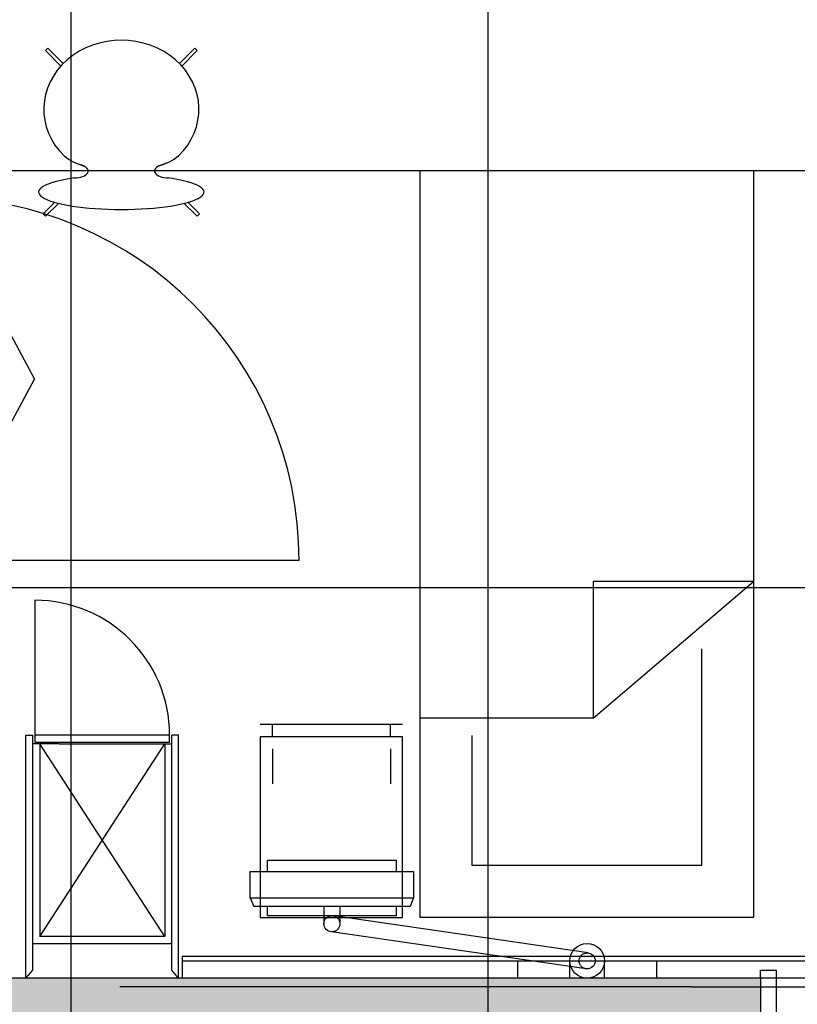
# Model space of a CAD drawing. Header units: millimetres. Extents: x 2502971067 to 2502991033, y 5626762590 to 5626807088.
# Tile 17 of 109: x 2502972502 to 2502974741, y 5626776010 to 5626778844. Entities that reach past the tile are written whole.
import ezdxf

# ---------------------------------------------------------------- set-up
doc = ezdxf.new("R2010")
doc.units = ezdxf.units.MM
for name, color, linetype in [('A_Fenster-Fassade', 2, 'Continuous'), ('A_Fenster-Innen', 2, 'Continuous'), ('A_Raster', 253, 'Continuous'), ('A_Schraffur-Wand', 9, 'Continuous'), ('A_Wand', 7, 'Continuous'), ('I_Bett', 2, 'Continuous'), ('I_Bettenwandkanal', 2, 'Continuous'), ('I_Möbel', 2, 'Continuous')]:
    doc.layers.add(name, color=color, linetype=linetype)

msp = doc.modelspace()

# ---------------------------------------------------------------- hatches: boundary and pattern name
at = {"layer": 'A_Schraffur-Wand'}
h = msp.add_hatch(color=256, dxfattribs=at)
h.dxf.hatch_style = 1
h.paths.add_polyline_path([(2502972345, 5626776084.99946), (2502972345, 5626775934.99946), (2502974634.998, 5626775934.99946), (2502974634.998, 5626776084.99946)])

# ---------------------------------------------------------------- linework, layer by layer
at = {"layer": 'A_Fenster-Fassade'}
for p, q in [((2502972262.311, 5626778332.31679), (2502972544.81089, 5626777809.99992)), ((2502972262.311, 5626777287.68304), (2502972544.81089, 5626777809.99992)), ((2502973306.94476, 5626777287.68304), (2502972262.311, 5626777287.68304))]:
    msp.add_line(p, q, dxfattribs=at)
msp.add_arc((2502972262.311, 5626777287.68304), 1044.633755, 0, 90, dxfattribs=at)
at = {"layer": 'A_Fenster-Innen'}
for p, q in [((2502974634.998, 5626776084.99946), (2502974634.998, 5626776107.99946)), ((2502974634.998, 5626776107.99946), (2502974679.998, 5626776107.99946)), ((2502975894.998, 5626776084.99946), (2502974634.998, 5626776084.99946)), ((2502974679.998, 5626776107.99946), (2502974679.998, 5626775911.99946))]:
    msp.add_line(p, q, dxfattribs=at)
at = {"layer": 'A_Raster'}
for p, q in [((2502972650, 5626806160), (2502972650, 5626762660)), ((2502973850, 5626806160), (2502973850, 5626762660)), ((2502971300, 5626778410), (2502990800, 5626778410)), ((2502971300, 5626777210), (2502990800, 5626777210))]:
    msp.add_line(p, q, dxfattribs=at)
at = {"layer": 'A_Wand'}
for q in [(2502972345, 5626776084.99946), (2502974634.998, 5626775934.99946)]:
    msp.add_line((2502974634.998, 5626776084.99946), q, dxfattribs=at)
at = {"layer": 'A_Wand', "color": 2}
for p, q in [((2502973836.20447, 5626776059.99998), (2502972790.51831, 5626776059.99998)), ((2502974436.20447, 5626776059.99998), (2502976094.95768, 5626776059.99998))]:
    msp.add_line(p, q, dxfattribs=at)
at = {"layer": 'I_Bett'}
for p, q in [((2502973654.997746, 5626776260.001875), (2502973654.997746, 5626778410.001936)), ((2502973654.997746, 5626778410.001936), (2502974614.997776, 5626778410.001936)), ((2502974614.997776, 5626778410.001936), (2502974614.997776, 5626776260.001875)), ((2502974153.977406, 5626777226.999189), (2502974153.977406, 5626776833.468428)), ((2502974153.977406, 5626776833.468428), (2502974614.997776, 5626777226.999189)), ((2502974614.997776, 5626777226.999189), (2502974153.977406, 5626777226.999189)), ((2502974464.997776, 5626777033.218916), (2502974464.997776, 5626776410.001875)), ((2502974153.977406, 5626776833.468428), (2502973654.997746, 5626776833.468428)), ((2502973604.99773, 5626776815.001875), (2502973194.997715, 5626776815.001875)), ((2502973229.99773, 5626776780.001875), (2502973229.99773, 5626776815.001875)), ((2502973569.997761, 5626776780.001875), (2502973569.997761, 5626776815.001875)), ((2502973194.997715, 5626776780.001875), (2502973194.997715, 5626776260.001875)), ((2502973604.99773, 5626776780.001875), (2502973194.997715, 5626776780.001875)), ((2502973604.99773, 5626776260.001875), (2502973604.99773, 5626776780.001875)), ((2502973804.997761, 5626776410.001875), (2502973804.997761, 5626776784.008711)), ((2502973229.99773, 5626776745.001875), (2502973229.99773, 5626776645.001875)), ((2502973569.997761, 5626776745.001875), (2502973569.997761, 5626776645.001875)), ((2502974464.997776, 5626776410.001875), (2502973804.997761, 5626776410.001875)), ((2502973194.997715, 5626776260.001875), (2502973604.99773, 5626776260.001875)), ((2502974614.997776, 5626776260.001875), (2502973654.997746, 5626776260.001875))]:
    msp.add_line(p, q, dxfattribs=at)
at = {"layer": 'I_Bettenwandkanal'}
msp.add_line((2502972970.006542, 5626776134.99946), (2502977374.999015, 5626776134.99946), dxfattribs=at)
at = {"layer": 'I_Möbel'}
for p, q in [((2502972576.594715, 5626778755.222456), (2502972583.614491, 5626778762.242292)), ((2502972620.934223, 5626778710.882917), (2502972576.594715, 5626778755.222456)), ((2502972627.772358, 5626778718.084394), (2502972583.614491, 5626778762.242292)), ((2502972962.22707, 5626778718.084394), (2502973006.384922, 5626778762.242292)), ((2502972969.065189, 5626778710.882917), (2502973013.404697, 5626778755.222456)), ((2502973013.404697, 5626778755.222456), (2502973006.384922, 5626778762.242292)), ((2502972665.370945, 5626778431.340986), (2502972683.087635, 5626778424.809004)), ((2502972684.83498, 5626778424.289167), (2502972687.971241, 5626778422.682844)), ((2502972905.164448, 5626778424.289167), (2502972902.028172, 5626778422.682844)), ((2502972924.628483, 5626778431.340986), (2502972906.911793, 5626778424.809004)), ((2502972569.574909, 5626778285.432234), (2502972602.731831, 5626778318.589216)), ((2502972613.845356, 5626778315.66313), (2502972576.594715, 5626778278.412458)), ((2502972976.154057, 5626778315.66313), (2502973013.404697, 5626778278.412458)), ((2502973020.424534, 5626778285.432234), (2502972987.267582, 5626778318.589216)), ((2502972576.594715, 5626778278.412458), (2502972569.574909, 5626778285.432234)), ((2502973013.404697, 5626778278.412458), (2502973020.424534, 5626778285.432234)), ((2502972546.00445, 5626777172.99767), (2502972546.00445, 5626776784.99559)), ((2502972520.00445, 5626776084.99896), (2502972520.00445, 5626776784.99571)), ((2502972520.00906, 5626776784.99571), (2502972540.00891, 5626776784.99573)), ((2502972540.00445, 5626776108.58096), (2502972540.00445, 5626776784.99559)), ((2502972546.00445, 5626776784.99559), (2502972546.00445, 5626776764.99559)), ((2502972934.00654, 5626776784.99559), (2502972546.00445, 5626776784.99559)), ((2502972546.00445, 5626776764.99559), (2502972934.00654, 5626776764.99559)), ((2502972934.00654, 5626776764.99559), (2502972934.00654, 5626776784.99559)), ((2502972960.00194, 5626776784.99896), (2502972940.00209, 5626776784.99897)), ((2502972940.00654, 5626776108.58096), (2502972940.00654, 5626776784.99883)), ((2502972960.00654, 5626776084.99896), (2502972960.00654, 5626776784.99896)), ((2502972615.68574, 5626776759.97987), (2502972540.00445, 5626776759.97712)), ((2502972540.00654, 5626776184.99222), (2502972540.00654, 5626776759.97387)), ((2502972560.00445, 5626776204.99222), (2502972920.00654, 5626776759.97712)), ((2502972560.00445, 5626776759.97387), (2502972560.00445, 5626776204.99222)), ((2502972920.00654, 5626776204.99546), (2502972560.00445, 5626776759.97387)), ((2502972615.68574, 5626776759.97387), (2502972940.00445, 5626776759.97712)), ((2502972920.00654, 5626776759.97712), (2502972920.00654, 5626776204.99546)), ((2502972940.00445, 5626776184.99546), (2502972940.00445, 5626776759.97712)), ((2502973216.20447, 5626776391.94191), (2502973216.20447, 5626776425.06691)), ((2502973216.20447, 5626776425.06691), (2502973586.20447, 5626776425.06691)), ((2502973586.20447, 5626776425.06691), (2502973586.20447, 5626776391.94191)), ((2502973166.20447, 5626776316.94192), (2502973166.20447, 5626776391.94191)), ((2502973166.20447, 5626776391.94191), (2502973636.20447, 5626776391.94191)), ((2502973636.20447, 5626776391.94191), (2502973636.20447, 5626776316.94191)), ((2502973166.20447, 5626776316.94192), (2502973176.20447, 5626776291.94192)), ((2502973166.20447, 5626776316.94192), (2502973636.20447, 5626776316.94191)), ((2502973636.20447, 5626776316.94191), (2502973626.20447, 5626776291.94191)), ((2502973626.20447, 5626776291.94191), (2502973176.20447, 5626776291.94192)), ((2502973216.20447, 5626776265.06691), (2502973216.20447, 5626776291.94192)), ((2502973378.32834, 5626776291.94191), (2502973378.32834, 5626776241.94191)), ((2502973424.32947, 5626776291.94191), (2502973424.32947, 5626776241.94191)), ((2502973586.20447, 5626776291.94191), (2502973586.20447, 5626776265.06691)), ((2502973586.20447, 5626776265.06691), (2502973216.20447, 5626776265.06691)), ((2502974139.59218, 5626776157.87549), (2502973406.75044, 5626776264.39203)), ((2502972920.00654, 5626776204.99546), (2502972560.00445, 5626776204.99222)), ((2502974132.94618, 5626776112.28238), (2502973400.10443, 5626776218.79892)), ((2502972540.00445, 5626776184.99222), (2502972940.00445, 5626776184.99546)), ((2502977345, 5626776148.06539), (2502972970.00654, 5626776148.00339)), ((2502972970.00654, 5626776148.00337), (2502972970.00654, 5626776085.00337)), ((2502972520.00445, 5626776084.99896), (2502972540.00445, 5626776108.58096)), ((2502972960.00654, 5626776084.99896), (2502972940.00654, 5626776108.58096)), ((2502973936.20447, 5626776084.99998), (2502973936.20447, 5626776134.99998)), ((2502973936.20447, 5626776134.99998), (2502974336.20447, 5626776134.99998)), ((2502974086.20447, 5626776084.99998), (2502974086.20447, 5626776134.99998)), ((2502974186.20447, 5626776084.99998), (2502974186.20447, 5626776134.99998)), ((2502974336.20447, 5626776134.99998), (2502974336.20447, 5626776084.99998)), ((2502974336.20447, 5626776084.99998), (2502973936.20447, 5626776084.99998)), ((2502974436.20447, 5626776059.99998), (2502973836.20447, 5626776059.99998))]:
    msp.add_line(p, q, dxfattribs=at)
for centre, radius in [((2502973401.20447, 5626776241.94191), 23.125), ((2502974136.20447, 5626776134.99998), 50), ((2502974136.20447, 5626776134.99998), 23.125)]:
    msp.add_circle(centre, radius, dxfattribs=at)
for centre, radius, start, end in [((2502972730.045353, 5626778579.465498), 161.628159, 232.001408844, 253.756600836), ((2502972859.95406, 5626778579.465498), 161.628159, 286.243399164, 307.998591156), ((2502972546.00445, 5626776784.99559), 388.002088, 0, 90)]:
    msp.add_arc(centre, radius, start, end, dxfattribs=at)
for centre, major_axis, ratio, start_param, end_param in [((2502972794.999699, 5626778586.454939), (-223.368759, 0), 0.8888888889, 2.398336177, 7.0264417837), ((2502972659.348469, 5626778408.712019), (-40.000002, 0), 0.5, 1.5707963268, 4.2102362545), ((2502972930.650944, 5626778408.712019), (-40.000002, 0), 0.5, 5.2518759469, 7.853981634), ((2502972794.999699, 5626778347.904951), (-238.26001, 0), 0.2083333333, 5.3180932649, 10.3898700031)]:
    msp.add_ellipse(centre, major_axis=major_axis, ratio=ratio, start_param=start_param, end_param=end_param, dxfattribs=at)

doc.saveas('drawing.dxf')
